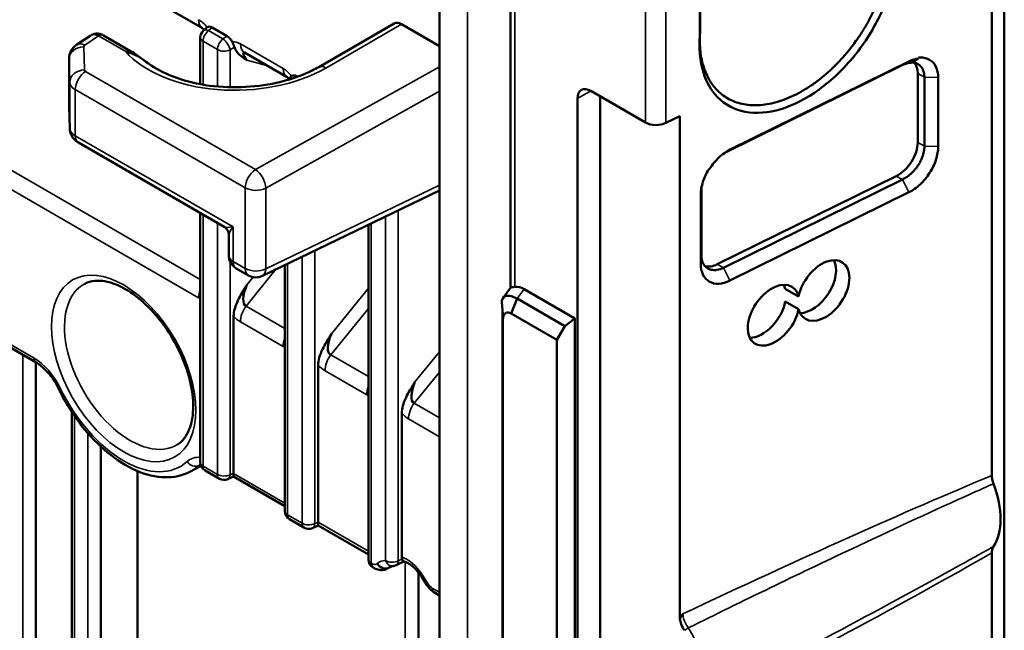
# Model space of a CAD drawing. Header units: millimetres. Extents: x 0 to 4638, y -120 to 1188.
# Tile 244 of 256: x 1533 to 1568, y 384 to 406. Entities that reach past the tile are written whole.
import ezdxf

# ---------------------------------------------------------------- set-up
doc = ezdxf.new("R2010")
doc.units = ezdxf.units.MM
doc.header["$LTSCALE"] = 2
doc.layers.add('Sichtbar (ISO)', color=7, linetype='Continuous', lineweight=50)
doc.layers.add('Sichtbar schmal (ISO)', color=7, linetype='Continuous', lineweight=35)

msp = doc.modelspace()

# ---------------------------------------------------------------- linework, layer by layer
at = {"layer": 'Sichtbar (ISO)'}
for p, q in [((1567.8439, 430.5291), (1567.8439, 389.8246)), ((1568.2856, 430.7395), (1568.2856, 345.2467)), ((1550.7479, 411.9844), (1550.7479, 396.4798)), ((1557.4708, 405.4158), (1557.4708, 409.7063)), ((1557.4815, 409.863), (1557.4815, 405.5637)), ((1539.8072, 405.6959), (1535.356, 408.2658)), ((1548.222, 406.3008), (1548.222, 378.5861)), ((1539.8375, 405.6162), (1539.9612, 405.7288)), ((1540.1445, 405.7266), (1540.679, 405.418)), ((1543.9326, 404.3202), (1546.6111, 405.8666)), ((1546.8783, 405.8402), (1548.222, 405.0644)), ((1535.3439, 405.1156), (1535.8372, 405.4416)), ((1537.2522, 404.8894), (1536.291, 405.4444)), ((1539.7287, 405.3698), (1539.7287, 403.7117)), ((1542.8109, 403.9617), (1541.2925, 404.8384)), ((1565.2363, 404.6502), (1565.2363, 404.6272)), ((1535.0688, 404.6156), (1535.0688, 402.9211)), ((1564.6835, 404.3968), (1558.3543, 401.2759)), ((1558.5437, 401.3883), (1564.9, 404.5227)), ((1542.8412, 403.882), (1542.9649, 403.9946)), ((1543.1482, 403.9924), (1543.1778, 403.9753)), ((1565.2099, 404.093), (1565.2099, 401.6435)), ((1565.447, 401.5066), (1565.447, 403.956)), ((1565.9362, 401.4955), (1565.9362, 403.9449)), ((1555.5454, 402.3515), (1553.6013, 403.4739)), ((1553.9313, 365.5613), (1553.9313, 403.2834)), ((1535.0691, 402.9031), (1535.0931, 402.1341)), ((1553.1299, 365.0986), (1553.1299, 403.2018)), ((1556.7585, 402.5765), (1556.2689, 402.3351)), ((1556.7585, 402.5765), (1556.7585, 384.7276)), ((1540.5723, 398.6498), (1535.3986, 401.6369)), ((1557.8174, 400.7036), (1557.7869, 400.6886)), ((1564.4471, 400.4509), (1558.0908, 397.3165)), ((1558.3079, 397.1912), (1564.6642, 400.3255)), ((1541.9333, 396.9068), (1548.222, 399.9351)), ((1557.5043, 399.7871), (1557.5043, 397.3376)), ((1557.5251, 400.0185), (1557.5251, 397.6432)), ((1558.5421, 396.7385), (1564.8984, 399.8728)), ((1539.7287, 399.1369), (1539.7287, 390.2876)), ((1545.6987, 398.72), (1545.6987, 386.8408)), ((1540.739, 397.6354), (1540.739, 398.3612)), ((1542.7324, 397.2916), (1542.7324, 388.5534)), ((1528.1039, 397.1744), (1533.8931, 393.8321)), ((1541.0056, 397.1735), (1541.4352, 396.9255)), ((1550.7503, 396.483), (1550.4806, 396.1297)), ((1553.036, 395.3964), (1551.2351, 396.4361)), ((1560.9791, 396.1777), (1560.5062, 396.4507)), ((1550.773, 395.5722), (1550.9771, 396.0983)), ((1550.9771, 396.0983), (1552.6714, 395.1201)), ((1560.5062, 395.9921), (1560.9791, 395.7191)), ((1550.4652, 375.3852), (1550.4652, 395.6205)), ((1552.393, 394.6369), (1550.773, 395.5722)), ((1540.912, 389.9011), (1540.912, 395.4764)), ((1550.4789, 395.3611), (1550.4792, 395.3503)), ((1550.4792, 395.3503), (1550.4792, 374.9222)), ((1552.6714, 395.1201), (1553.036, 395.3964)), ((1553.036, 395.3964), (1553.036, 373.0124)), ((1552.6714, 395.1201), (1552.393, 394.6369)), ((1552.393, 373.4257), (1552.393, 394.6369)), ((1533.8907, 368.9403), (1533.8907, 393.8334)), ((1543.9157, 388.1669), (1543.9157, 393.7422)), ((1535.1602, 369.401), (1535.1602, 392.0804)), ((1546.882, 386.9303), (1546.882, 392.0296)), ((1536.2006, 370.2739), (1536.2006, 390.8402)), ((1537.4982, 370.6382), (1537.4982, 389.9762)), ((1539.3577, 389.9528), (1539.7543, 390.1596)), ((1539.8954, 389.9989), (1540.4062, 389.704)), ((1540.709, 389.6884), (1540.9125, 389.7794)), ((1540.9124, 389.7795), (1542.7324, 388.7287)), ((1542.8991, 388.2647), (1543.4099, 387.9698)), ((1543.7127, 387.9542), (1543.9162, 388.0452)), ((1543.9161, 388.0453), (1545.6987, 387.0161)), ((1567.8439, 387.069), (1567.8439, 345.9359)), ((1545.8885, 386.5388), (1545.8654, 386.5521)), ((1546.3709, 386.5127), (1546.5422, 386.6017)), ((1547.479, 386.3736), (1547.479, 304.1029)), ((1547.58, 386.2326), (1547.7831, 385.9186)), ((1548.0477, 385.6599), (1548.222, 385.5592))]:
    msp.add_line(p, q, dxfattribs=at)
for centre, radius, start, end in [((1540.0621, 405.3698), 0.3333, 132.33932, 180), ((1543.0657, 403.6356), 0.3333, 132.33932, 137.66773), ((1541.2723, 397.6354), 0.5333, 180, 240), ((1541.7019, 397.3873), 0.5333, 240, 295.71237), ((1540.0621, 390.2876), 0.3333, 180, 240), ((1540.5729, 389.9926), 0.3333, 240, 294.10257), ((1543.0657, 388.5534), 0.3333, 180, 240), ((1543.5766, 388.2585), 0.3333, 240, 294.10257), ((1546.0321, 386.8408), 0.3333, 180, 240), ((1546.5429, 386.935), 0.3333, 270.47476, 296.10456)]:
    msp.add_arc(centre, radius, start, end, dxfattribs=at)
for centre, major_axis, ratio, start_param, end_param in [((1540.1405, 406.2732), (-0.3333, -0.5774), 0.5773503, 0, 0.0000761), ((1540.1481, 405.4482), (-0.1667, 0.2953), 0.5686046, 5.5165103, 6.3742306), ((1546.8778, 405.4047), (0.2667, -0.4619), 0.5780539, 2.3555855, 3.1415927), ((1540.6754, 405.1437), (0.164, -0.291), 0.5860754, 1.5027585, 2.3604788), ((1557.2259, 257.7602), (-4.2429, -178.3182), 0.0326353, 3.7360716, 3.7375519), ((1541.6613, 404.3985), (0.3969, -0.4329), 0.1927592, 2.9091999, 4.1527275), ((1541.6258, 405.4157), (-0.3333, -0.5774), 0.5773503, 6.2831093, 6.2831853), ((1564.9538, 403.7206), (-0.7246, -0.7865), 0.6370805, 3.7809003, 4.1684306), ((1564.4471, 403.7169), (-0.5636, -0.8281), 0.6206996, 2.4021387, 2.9745617), ((1543.1442, 404.5391), (-0.3333, -0.5774), 0.5773503, 0, 0.0000761), ((1543.1518, 403.714), (-0.1667, 0.2953), 0.5686046, 5.5165103, 6.3742306), ((1553.6013, 402.9296), (-0.3333, 0.5774), 0.5773503, 5.4977871, 7.0685835), ((1535.7355, 402.9184), (-0.6667, 0.004), 0.5733041, 0.0034436, 0.0208969), ((1535.6021, 402.9198), (-0.5331, -0.0167), 0.8301334, 6.2576253, 6.2831853), ((1555.9225, 402.5692), (-0.5333, 0), 0.5773503, 0.7853982, 2.2776547), ((1564.4471, 401.2674), (-0.5636, -0.8281), 0.6206996, 0.8313423, 2.4021387), ((1541.2723, 398.8615), (-0.7187, -0.1904), 0.185675, 0.1845955, 0.1853468), ((1541.2723, 398.8615), (0.5243, 0.5272), 0.185675, 2.9562455, 2.9569977), ((1558.0908, 398.133), (-0.5636, -0.8281), 0.6206996, 0.2329552, 0.8313423), ((1561.8689, 396.3872), (0.6763, 0.9937), 0.6206996, 2.63839, 8.4490727), ((1561.3961, 396.6602), (0.6763, 0.9937), 0.6206996, 3.561494, 5.9551723), ((1541.6613, 396.5229), (-0.313, -0.6835), 0.3773763, 4.7899207, 6.3102392), ((1560.0892, 395.5096), (0.6763, 0.9937), 0.6206996, 5.7799826, 11.5906653), ((1559.6163, 395.7826), (0.6763, 0.9937), 0.6206996, 5.7799826, 5.9551723), ((1551.2474, 395.4862), (-0.4331, 1.0055), 0.5564134, 5.6419089, 6.1311414), ((1559.6163, 395.7826), (0.6763, 0.9937), 0.6206996, 3.561494, 5.30748), ((1544.665, 394.7887), (-0.313, -0.6835), 0.3773763, 4.7899207, 6.3102392), ((1547.6313, 393.0761), (-0.313, -0.6835), 0.3773763, 4.7899207, 6.3102392), ((1540.9318, 390.1532), (0.0193, 0.3738), 0.0239065, 2.3439871, 3.1293853), ((1540.6754, 390.0385), (0.1681, -0.2893), 0.5755909, 0.7488286, 0.7806935), ((1566.1407, 389.4302), (1.4204, -2.4602), 0.5773503, 0.2841003, 1.286696), ((1568.2149, 387.6883), (-1.0238, 1.7732), 0.5773503, 0.4235892, 0.4236087), ((1568.4034, 387.7972), (-1.0121, 1.753), 0.5773503, 0.4249252, 0.4249356), ((1543.9354, 388.419), (0.0193, 0.3738), 0.0239065, 2.3439871, 3.1293853), ((1543.6791, 388.3043), (0.1681, -0.2893), 0.5755909, 0.7488286, 0.7806935), ((1558.9277, 389.4026), (2.6754, -4.6339), 0.5773503, 0.7678584, 0.7678696), ((1559.2582, 389.5935), (-2.6958, 4.6693), 0.5773503, 3.9085536, 3.9085687), ((1558.7868, 389.3213), (-2.5667, 4.4456), 0.5773503, 3.8724183, 3.8724269)]:
    msp.add_ellipse(centre, major_axis=major_axis, ratio=ratio, start_param=start_param, end_param=end_param, dxfattribs=at)
for points, knots in [([(1564.1788, 409.9237), (1564.3322, 409.6271), (1564.4271, 409.2746), (1564.4949, 408.4964), (1564.4673, 408.0744), (1564.2713, 407.1053), (1564.0795, 406.5643), (1563.5463, 405.5085), (1563.2085, 405.0039), (1562.4289, 404.101), (1561.9967, 403.7137), (1561.0944, 403.1071), (1560.6329, 402.8939), (1559.7388, 402.6718), (1559.3161, 402.6654), (1558.5679, 402.8627), (1558.2497, 403.0639), (1557.8015, 403.5997), (1557.6515, 403.9012), (1557.4697, 404.6028), (1557.4396, 404.9953), (1557.4708, 405.4159)], [0, 0, 0, 0, 0.2243288, 0.2243288, 0.4491336, 0.4491336, 0.7178936, 0.7178936, 0.9890408, 0.9890408, 1.2598998, 1.2598998, 1.5310258, 1.5310258, 1.8024442, 1.8024442, 2.0730451, 2.0730451, 2.2971306, 2.2971306, 2.5207444, 2.5207444, 2.5207444, 2.5207444]), ([(1557.4705, 405.2681), (1557.4705, 405.1622), (1557.4748, 405.0585), (1557.4924, 404.8561), (1557.5055, 404.7575), (1557.5579, 404.4707), (1557.6098, 404.2918), (1557.7241, 404.0171), (1557.7771, 403.9137), (1557.9167, 403.6895), (1558.0084, 403.5745), (1558.1705, 403.4154), (1558.2331, 403.362), (1558.4427, 403.208), (1558.6019, 403.1256), (1558.861, 403.0382), (1558.9506, 403.0151), (1559.1358, 402.9813), (1559.2312, 402.9706), (1559.5249, 402.9574), (1559.7298, 402.9736), (1560.0463, 403.0353), (1560.1531, 403.062), (1560.3689, 403.1276), (1560.4777, 403.1665), (1560.8043, 403.3003), (1561.0225, 403.4125), (1561.3476, 403.6132), (1561.4556, 403.6856), (1561.7766, 403.9182), (1561.9855, 404.0931), (1562.2866, 404.3809), (1562.3846, 404.4808), (1562.6709, 404.7916), (1562.8509, 405.0131), (1563.1009, 405.362), (1563.1808, 405.4809), (1563.3327, 405.7228), (1563.4047, 405.8456), (1563.6084, 406.2185), (1563.7274, 406.4725), (1563.8778, 406.8561), (1563.9232, 406.984), (1564.0443, 407.3662), (1564.1054, 407.6189), (1564.2089, 408.2517), (1564.2219, 408.6205), (1564.1454, 409.3005), (1564.056, 409.6078), (1563.9203, 409.8713)], [-2.3524701, -2.3524701, -2.3524701, -2.3524701, -2.2940996, -2.2940996, -2.2357131, -2.2357131, -2.1191443, -2.1191443, -2.0413947, -2.0413947, -1.9380411, -1.9380411, -1.8788508, -1.8788508, -1.7501295, -1.7501295, -1.6856807, -1.6856807, -1.6211279, -1.6211279, -1.4919855, -1.4919855, -1.4274079, -1.4274079, -1.3627431, -1.3627431, -1.2341806, -1.2341806, -1.1695803, -1.1695803, -1.0402574, -1.0402574, -0.9757605, -0.9757605, -0.8468586, -0.8468586, -0.7824226, -0.7824226, -0.718132, -0.718132, -0.5896873, -0.5896873, -0.5255875, -0.5255875, -0.397843, -0.397843, -0.1989386, -0.1989386, 0, 0, 0, 0]), ([(1539.8684, 405.6442), (1539.8583, 405.6546), (1539.8489, 405.6637), (1539.8307, 405.6796), (1539.8224, 405.6859), (1539.8124, 405.6928), (1539.8093, 405.6946), (1539.8072, 405.6959)], [0.032713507, 0.032713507, 0.032713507, 0.032713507, 0.040892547, 0.040892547, 0.050790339, 0.050790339, 0.057360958, 0.057360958, 0.057360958, 0.057360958]), ([(1535.8695, 405.4585), (1535.8986, 405.4742), (1535.9297, 405.4863), (1536.0044, 405.5055), (1536.0497, 405.5094), (1536.1392, 405.5031), (1536.1843, 405.4925), (1536.2487, 405.4669), (1536.2703, 405.4564), (1536.291, 405.4444)], [0.005733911, 0.005733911, 0.005733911, 0.005733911, 0.020961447, 0.020961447, 0.041553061, 0.041553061, 0.062645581, 0.062645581, 0.073755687, 0.073755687, 0.073755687, 0.073755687]), ([(1557.4794, 405.5343), (1557.4768, 405.4958), (1557.4747, 405.4569), (1557.4721, 405.386), (1557.4712, 405.3542), (1557.4707, 405.3124), (1557.4706, 405.3027), (1557.4705, 405.2885), (1557.4705, 405.284), (1557.4705, 405.2757), (1557.4705, 405.2719), (1557.4705, 405.2681)], [-0.049947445, -0.049947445, -0.049947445, -0.049947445, -0.027829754, -0.027829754, -0.010013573, -0.010013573, -0.004616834, -0.004616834, -0.002154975, -0.002154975, -0.000054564, -0.000054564, -0.000054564, -0.000054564]), ([(1535.0688, 404.6156), (1535.0688, 404.678), (1535.0792, 404.741), (1535.1186, 404.8587), (1535.148, 404.9148), (1535.2224, 405.016), (1535.269, 405.062), (1535.3284, 405.1051), (1535.3361, 405.1104), (1535.3439, 405.1156)], [0.000022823, 0.000022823, 0.000022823, 0.000022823, 0.028222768, 0.028222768, 0.056255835, 0.056255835, 0.085286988, 0.085286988, 0.089528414, 0.089528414, 0.089528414, 0.089528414]), ([(1540.94, 405.03), (1540.9317, 405.0567), (1540.9195, 405.0865), (1540.8908, 405.1509), (1540.8747, 405.1846), (1540.8563, 405.221)], [0.000317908, 0.000317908, 0.000317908, 0.000317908, 0.0178939, 0.0178939, 0.035128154, 0.035128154, 0.035128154, 0.035128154]), ([(1541.3799, 404.5634), (1541.3796, 404.5633), (1541.3796, 404.5633), (1541.3793, 404.5636), (1541.3787, 404.5641), (1541.3753, 404.5666), (1541.374, 404.5675), (1541.3709, 404.5696), (1541.3686, 404.5712), (1541.3621, 404.5758), (1541.3576, 404.5789), (1541.27, 404.6399), (1541.1914, 404.6927), (1541.0826, 404.7909), (1541.0448, 404.8317), (1540.9823, 404.9239), (1540.9575, 404.9738), (1540.94, 405.03)], [0.000087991, 0.000087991, 0.000087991, 0.000087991, 0.00011523, 0.00011523, 0.000297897, 0.000297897, 0.000375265, 0.000375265, 0.000536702, 0.000536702, 0.000872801, 0.000872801, 0.00714642, 0.00714642, 0.010962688, 0.010962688, 0.0145482, 0.0145482, 0.0145482, 0.0145482]), ([(1537.0777, 404.8678), (1537.2232, 404.8347), (1537.369, 404.7761), (1537.505, 404.7017), (1537.6067, 404.6461), (1537.7044, 404.5808), (1537.7968, 404.5083)], [0, 0, 0, 0, 0.31017025, 0.31017025, 0.31017025, 0.54280908, 0.54280908, 0.54280908, 0.54280908]), ([(1565.9362, 403.9449), (1565.9363, 404.0904), (1565.9092, 404.2224), (1565.8052, 404.4399), (1565.7283, 404.5251), (1565.5362, 404.6361), (1565.4211, 404.6616), (1565.276, 404.6544), (1565.2563, 404.6527), (1565.2363, 404.6502)], [0, 0, 0, 0, 0.31690921, 0.31690921, 0.63381842, 0.63381842, 0.95072763, 0.95072763, 0.99999067, 0.99999067, 0.99999067, 0.99999067]), ([(1537.798, 404.5098), (1538.0248, 404.3337), (1538.3107, 404.1701), (1538.9653, 403.8958), (1539.345, 403.7833), (1540.1531, 403.6326), (1540.5942, 403.5957), (1541.4497, 403.6075), (1541.875, 403.6518), (1542.6997, 403.8125), (1543.1079, 403.9352), (1543.6317, 404.1591), (1543.7886, 404.237), (1543.9326, 404.3202)], [0, 0, 0, 0, 0.1847406, 0.1847406, 0.3759259, 0.3759259, 0.5721676, 0.5721676, 0.761094, 0.761094, 0.9604227, 0.9604227, 1.0528337, 1.0528337, 1.0528337, 1.0528337]), ([(1564.964, 404.4736), (1564.9193, 404.4707), (1564.8731, 404.4627), (1564.779, 404.4369), (1564.7313, 404.4192), (1564.6835, 404.3968)], [-0.055404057, -0.055404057, -0.055404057, -0.055404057, -0.027675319, -0.027675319, 0, 0, 0, 0]), ([(1565.447, 403.956), (1565.447, 404.0413), (1565.4343, 404.1199), (1565.384, 404.2588), (1565.347, 404.3179), (1565.2771, 404.3864), (1565.2527, 404.4054), (1565.187, 404.4456), (1565.1432, 404.463), (1565.071, 404.4792), (1565.0452, 404.4829), (1565.0187, 404.4846)], [0, 0, 0, 0, 0.04697497, 0.04697497, 0.09396852, 0.09396852, 0.11572366, 0.11572366, 0.14840602, 0.14840602, 0.16561229, 0.16561229, 0.16561229, 0.16561229]), ([(1565.2363, 404.6272), (1565.198, 404.6026), (1565.1592, 404.5774), (1565.0883, 404.5303), (1565.0551, 404.5079), (1565.0226, 404.4853)], [0, 0, 0, 0, 0.035449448, 0.035449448, 0.066173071, 0.066173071, 0.066173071, 0.066173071]), ([(1542.872, 403.9101), (1542.862, 403.9205), (1542.8525, 403.9295), (1542.8344, 403.9454), (1542.8261, 403.9517), (1542.8161, 403.9586), (1542.813, 403.9605), (1542.8109, 403.9617)], [0.032713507, 0.032713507, 0.032713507, 0.032713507, 0.040892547, 0.040892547, 0.050790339, 0.050790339, 0.057360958, 0.057360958, 0.057360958, 0.057360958]), ([(1535.3986, 401.6369), (1535.3376, 401.672), (1535.2818, 401.7178), (1535.1921, 401.8221), (1535.1562, 401.8814), (1535.1085, 402.0045), (1535.0952, 402.0695), (1535.0931, 402.1341)], [0, 0, 0, 0, 0.031927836, 0.031927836, 0.062507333, 0.062507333, 0.091714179, 0.091714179, 0.091714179, 0.091714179]), ([(1564.6642, 400.3255), (1564.722, 400.3525), (1564.7797, 400.386), (1564.8926, 400.465), (1564.9474, 400.5103), (1565.0345, 400.594), (1565.0681, 400.6295), (1565.1424, 400.716), (1565.1817, 400.7681), (1565.2537, 400.8767), (1565.2861, 400.9328), (1565.3359, 401.0335), (1565.355, 401.0774), (1565.3962, 401.1875), (1565.4152, 401.2535), (1565.4406, 401.3831), (1565.447, 401.4462), (1565.447, 401.5066)], [0, 0, 0, 0, 0.03343323, 0.03343323, 0.06685567, 0.06685567, 0.08910888, 0.08910888, 0.11846291, 0.11846291, 0.14778355, 0.14778355, 0.16997225, 0.16997225, 0.20323565, 0.20323565, 0.23647995, 0.23647995, 0.23647995, 0.23647995]), ([(1564.8984, 399.8728), (1565.0342, 399.9397), (1565.17, 400.0356), (1565.4211, 400.2707), (1565.5362, 400.4098), (1565.7283, 400.7102), (1565.8052, 400.8714), (1565.9092, 401.1914), (1565.9363, 401.3501), (1565.9362, 401.4955)], [0, 0, 0, 0, 0.25, 0.25, 0.5, 0.5, 0.75, 0.75, 1, 1, 1, 1]), ([(1557.8174, 400.7036), (1557.9119, 400.8535), (1558.0257, 400.9921), (1558.274, 401.2263), (1558.4089, 401.3219), (1558.5437, 401.3883)], [0.00000136, 0.00000136, 0.00000136, 0.00000136, 0.0797914, 0.0797914, 0.15975232, 0.15975232, 0.15975232, 0.15975232]), ([(1557.7869, 400.6886), (1557.7008, 400.5482), (1557.6314, 400.3992), (1557.5313, 400.0912), (1557.5042, 399.9325), (1557.5043, 399.7871)], [0, 0, 0, 0, 0.4805134, 0.4805134, 1, 1, 1, 1]), ([(1540.739, 398.3621), (1540.7389, 398.3841), (1540.7366, 398.4062), (1540.7249, 398.4636), (1540.7115, 398.4986), (1540.6819, 398.549), (1540.6688, 398.5668), (1540.6308, 398.6094), (1540.6029, 398.6322), (1540.5724, 398.6498)], [0.000118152, 0.000118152, 0.000118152, 0.000118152, 0.010030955, 0.010030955, 0.026465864, 0.026465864, 0.036312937, 0.036312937, 0.05215057, 0.05215057, 0.05215057, 0.05215057]), ([(1557.5251, 397.6432), (1557.525, 397.5828), (1557.5315, 397.5256), (1557.557, 397.4196), (1557.5759, 397.3713), (1557.6173, 397.2996), (1557.6364, 397.2735), (1557.6862, 397.2192), (1557.7185, 397.1933), (1557.7903, 397.1518), (1557.8296, 397.1364), (1557.936, 397.1115), (1558.0061, 397.1095), (1558.1539, 397.1314), (1558.2306, 397.1553), (1558.3079, 397.1912)], [0, 0, 0, 0, 0.03327214, 0.03327214, 0.06656144, 0.06656144, 0.08874573, 0.08874573, 0.11798756, 0.11798756, 0.1472595, 0.1472595, 0.19182756, 0.19182756, 0.23642659, 0.23642659, 0.23642659, 0.23642659]), ([(1557.5043, 397.3376), (1557.5042, 397.1922), (1557.5313, 397.0602), (1557.6353, 396.8427), (1557.7122, 396.7575), (1557.9043, 396.6465), (1558.0194, 396.621), (1558.2704, 396.6334), (1558.4062, 396.6714), (1558.5421, 396.7385)], [0, 0, 0, 0, 0.25, 0.25, 0.5, 0.5, 0.75, 0.75, 1, 1, 1, 1]), ([(1538.9228, 390.924), (1539.0956, 391.0338), (1539.2384, 391.2083), (1539.4153, 391.655), (1539.4638, 391.8963), (1539.483, 392.4325), (1539.4569, 392.7241), (1539.3314, 393.3361), (1539.2314, 393.6565), (1538.9652, 394.2921), (1538.7985, 394.6073), (1538.4156, 395.1972), (1538.1994, 395.4717), (1537.7428, 395.9501), (1537.5027, 396.1542), (1537.028, 396.4725), (1536.7936, 396.5873), (1536.3565, 396.7252), (1536.1552, 396.7474), (1535.8495, 396.7175), (1535.7332, 396.6829), (1535.6292, 396.6287)], [5.5224824, 5.5224824, 5.5224824, 5.5224824, 5.9268265, 5.9268265, 6.2427744, 6.2427744, 6.5456799, 6.5456799, 6.850944, 6.850944, 7.1587526, 7.1587526, 7.4670333, 7.4670333, 7.7735381, 7.7735381, 8.076961, 8.076961, 8.3831403, 8.3831403, 8.6146846, 8.6146846, 8.6146846, 8.6146846]), ([(1540.912, 395.4756), (1540.912, 395.5608), (1540.9265, 395.6503), (1540.9798, 395.8405), (1541.0193, 395.9387), (1541.1087, 396.1245), (1541.1568, 396.2114), (1541.2708, 396.4079), (1541.3583, 396.5516), (1541.3788, 396.586), (1541.3793, 396.587), (1541.3796, 396.5876), (1541.3796, 396.5876), (1541.3799, 396.5877)], [0, 0, 0, 0, 0.04611054, 0.04611054, 0.09555667, 0.09555667, 0.13957883, 0.13957883, 0.19801744, 0.19801744, 0.20411493, 0.20411493, 0.20497917, 0.20497917, 0.20497917, 0.20497917]), ([(1550.9041, 396.5167), (1550.8582, 396.5103), (1550.8195, 396.5054), (1550.7693, 396.4952), (1550.7556, 396.4896), (1550.7504, 396.483)], [0.494021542, 0.494021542, 0.494021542, 0.494021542, 0.528099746, 0.528099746, 0.559103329, 0.559103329, 0.559103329, 0.559103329]), ([(1550.4389, 395.9384), (1550.4261, 396.081), (1550.4873, 396.162), (1550.574, 396.1884), (1550.6835, 396.2217), (1550.8368, 396.1756), (1550.9771, 396.0983)], [0.10394273, 0.10394273, 0.10394273, 0.10394273, 0.5, 0.5, 0.5, 1, 1, 1, 1]), ([(1543.9157, 393.7414), (1543.9157, 393.8267), (1543.9302, 393.9161), (1543.9835, 394.1064), (1544.023, 394.2045), (1544.1124, 394.3903), (1544.1605, 394.4772), (1544.2745, 394.6738), (1544.362, 394.8174), (1544.3825, 394.8519), (1544.383, 394.8528), (1544.3833, 394.8534), (1544.3833, 394.8535), (1544.3836, 394.8535)], [0, 0, 0, 0, 0.04611054, 0.04611054, 0.09555667, 0.09555667, 0.13957883, 0.13957883, 0.19801744, 0.19801744, 0.20411494, 0.20411494, 0.20497917, 0.20497917, 0.20497917, 0.20497917]), ([(1534.6921, 392.908), (1534.631, 393.0349), (1534.5569, 393.1599), (1534.3939, 393.3887), (1534.303, 393.4953), (1534.1159, 393.6782), (1534.0169, 393.7564), (1533.9132, 393.8203), (1533.9031, 393.8263), (1533.8931, 393.8321)], [0, 0, 0, 0, 0.06380436, 0.06380436, 0.12786137, 0.12786137, 0.19265492, 0.19265492, 0.19967736, 0.19967736, 0.19967736, 0.19967736]), ([(1546.882, 392.0288), (1546.882, 392.1141), (1546.8965, 392.2035), (1546.9498, 392.3937), (1546.9893, 392.4919), (1547.0787, 392.6777), (1547.1268, 392.7646), (1547.2408, 392.9612), (1547.3283, 393.1048), (1547.3488, 393.1393), (1547.3494, 393.1402), (1547.3496, 393.1408), (1547.3496, 393.1409), (1547.3499, 393.1409)], [0, 0, 0, 0, 0.04611054, 0.04611054, 0.09555667, 0.09555667, 0.13957883, 0.13957883, 0.19801746, 0.19801746, 0.20411495, 0.20411495, 0.20497919, 0.20497919, 0.20497919, 0.20497919]), ([(1534.6921, 392.908), (1534.8925, 392.4924), (1535.1355, 392.0912), (1535.6838, 391.3564), (1535.9889, 391.0231), (1536.6354, 390.4565), (1536.9768, 390.2238), (1537.6666, 389.8885), (1538.0155, 389.7854), (1538.6716, 389.7366), (1538.9809, 389.783), (1539.2909, 389.9193), (1539.3246, 389.9355), (1539.3577, 389.9528)], [3.7984909, 3.7984909, 3.7984909, 3.7984909, 4.1286183, 4.1286183, 4.4589725, 4.4589725, 4.7912797, 4.7912797, 5.1231881, 5.1231881, 5.4344439, 5.4344439, 5.4730919, 5.4730919, 5.4730919, 5.4730919]), ([(1567.8439, 389.8246), (1567.8439, 389.7789), (1567.8489, 389.7304), (1567.8686, 389.6303), (1567.8832, 389.579), (1567.9023, 389.5278)], [0, 0, 0, 0, 0.025229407, 0.025229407, 0.050489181, 0.050489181, 0.050489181, 0.050489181]), ([(1567.9023, 387.2984), (1567.8832, 387.2692), (1567.8686, 387.2349), (1567.8489, 387.1575), (1567.8439, 387.1148), (1567.8439, 387.069)], [0.000000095, 0.000000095, 0.000000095, 0.000000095, 0.025261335, 0.025261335, 0.050491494, 0.050491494, 0.050491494, 0.050491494]), ([(1546.9495, 386.7691), (1546.9488, 386.7693), (1546.9482, 386.7695), (1546.9385, 386.7725), (1546.9292, 386.7803), (1546.911, 386.8085), (1546.9022, 386.828), (1546.8934, 386.8543)], [-0.037483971, -0.037483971, -0.037483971, -0.037483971, -0.036071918, -0.036071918, -0.017565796, -0.017565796, 0, 0, 0, 0]), ([(1546.3716, 386.5132), (1546.3268, 386.4899), (1546.2775, 386.4744), (1546.178, 386.4601), (1546.1267, 386.4612), (1546.0228, 386.4787), (1545.9694, 386.4969), (1545.9091, 386.5273), (1545.8987, 386.5329), (1545.8885, 386.5388)], [0, 0, 0, 0, 0.024055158, 0.024055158, 0.048251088, 0.048251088, 0.07488528, 0.07488528, 0.080483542, 0.080483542, 0.080483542, 0.080483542]), ([(1546.5457, 386.6017), (1546.5393, 386.6017), (1546.5335, 386.6014), (1546.5228, 386.6003), (1546.5179, 386.5996), (1546.5089, 386.5979), (1546.5049, 386.5969), (1546.4974, 386.5948), (1546.494, 386.5936), (1546.4876, 386.591), (1546.4846, 386.5897), (1546.4818, 386.5882)], [2.04016837, 2.04016837, 2.04016837, 2.04016837, 2.09843455, 2.09843455, 2.15670073, 2.15670073, 2.21496691, 2.21496691, 2.27323309, 2.27323309, 2.33149927, 2.33149927, 2.33149927, 2.33149927]), ([(1547.58, 386.2326), (1547.5415, 386.2921), (1547.4999, 386.3489), (1547.4129, 386.4539), (1547.3675, 386.5022), (1547.2759, 386.588), (1547.2297, 386.6254), (1547.1401, 386.6877), (1547.0967, 386.7126), (1547.0169, 386.7499), (1546.9805, 386.7621), (1546.9495, 386.7691)], [0.87266463, 0.87266463, 0.87266463, 0.87266463, 1.07121665, 1.07121665, 1.26976867, 1.26976867, 1.4683207, 1.4683207, 1.66687272, 1.66687272, 1.86542475, 1.86542475, 1.86542475, 1.86542475]), ([(1548.0477, 385.6599), (1547.9862, 385.6954), (1547.9292, 385.7421), (1547.8438, 385.8332), (1547.8115, 385.8747), (1547.7831, 385.9186)], [0, 0, 0, 0, 0.033722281, 0.033722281, 0.057258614, 0.057258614, 0.057258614, 0.057258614]), ([(1556.7587, 384.7274), (1556.766, 384.7396), (1556.7734, 384.7516), (1556.7808, 384.7637), (1556.8097, 384.8108), (1556.8391, 384.8576), (1556.8688, 384.9042), (1556.8696, 384.9054), (1556.8704, 384.9066), (1556.8711, 384.9077)], [0.00072272, 0.00072272, 0.00072272, 0.00072272, 0.20069126, 0.20069126, 0.20069126, 0.98000917, 0.98000917, 0.98000917, 0.99999974, 0.99999974, 0.99999974, 0.99999974]), ([(1556.7587, 384.7274), (1556.7698, 384.6649), (1556.7883, 384.6001), (1556.8415, 384.4629), (1556.8779, 384.391), (1556.921, 384.3238)], [0.000011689, 0.000011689, 0.000011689, 0.000011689, 0.031795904, 0.031795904, 0.067773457, 0.067773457, 0.067773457, 0.067773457])]:
    msp.add_open_spline(points, degree=3, knots=knots, dxfattribs=at)
for points in [[(1539.9672, 405.7344), (1539.9654, 405.7328), (1539.9636, 405.7313), (1539.9619, 405.7297)], [(1537.2522, 404.8894), (1537.4306, 404.7872), (1537.6023, 404.6623), (1537.7706, 404.5321)], [(1541.2924, 404.8384), (1541.2904, 404.8395), (1541.2895, 404.84), (1541.2895, 404.84)], [(1565.0226, 404.4853), (1565.0029, 404.4816), (1564.9834, 404.4777), (1564.964, 404.4736)], [(1542.9709, 404.0002), (1542.9691, 403.9986), (1542.9673, 403.9971), (1542.9656, 403.9955)], [(1550.4789, 395.3611), (1550.4732, 395.5494), (1550.4561, 395.7448), (1550.4391, 395.9387)], [(1550.773, 395.5722), (1550.6161, 395.668), (1550.4752, 395.5643), (1550.4792, 395.3503)], [(1546.8934, 386.8543), (1546.8863, 386.8773), (1546.882, 386.9045), (1546.882, 386.9303)], [(1546.9582, 386.7671), (1546.8687, 386.7234), (1546.7791, 386.6796), (1546.6896, 386.6357)]]:
    msp.add_open_spline(points, degree=3, dxfattribs=at)
at = {"layer": 'Sichtbar schmal (ISO)'}
for p, q in [((1550.9041, 411.7667), (1550.9041, 396.5167)), ((1555.5454, 402.3515), (1555.5454, 409.087)), ((1556.2689, 409.0706), (1556.2689, 402.3351)), ((1549.222, 377.2805), (1549.222, 406.4517)), ((1540.1445, 405.7266), (1540.0211, 405.6142)), ((1546.8783, 405.8402), (1544.1861, 404.2859)), ((1536.1161, 405.423), (1535.6248, 405.0982)), ((1536.1161, 405.423), (1537.0777, 404.8678)), ((1540.0211, 405.6142), (1540.532, 405.3192)), ((1540.532, 405.3192), (1540.679, 405.418)), ((1535.589, 405.0418), (1535.6131, 404.2181)), ((1539.8264, 403.6941), (1539.8264, 405.2337)), ((1540.3372, 404.9388), (1539.8264, 405.2337)), ((1540.94, 405.03), (1540.7872, 404.9274)), ((1541.1544, 405.1435), (1542.6728, 404.2669)), ((1540.3372, 404.9388), (1540.3372, 403.6274)), ((1540.7872, 403.6026), (1540.7872, 404.9274)), ((1535.0689, 404.6088), (1535.0689, 402.9144)), ((1535.093, 403.7851), (1535.0689, 404.6088)), ((1542.0855, 404.3805), (1541.3797, 404.5633)), ((1541.6887, 400.6787), (1548.222, 404.3253)), ((1564.9, 404.5227), (1564.6835, 404.3968)), ((1535.6521, 404.164), (1541.6887, 400.6787)), ((1543.1482, 403.9924), (1543.0993, 403.9478)), ((1565.2099, 404.093), (1565.447, 403.956)), ((1565.447, 403.956), (1565.9362, 403.9449)), ((1535.093, 402.1454), (1535.093, 403.7851)), ((1528.4728, 403.2741), (1539.7287, 396.7756)), ((1541.3248, 400.0334), (1535.2881, 403.5186)), ((1535.2881, 403.5186), (1535.2881, 401.881)), ((1548.222, 403.4624), (1542.0588, 400.0223)), ((1553.6013, 403.4739), (1553.1299, 403.2018)), ((1535.0689, 402.9144), (1535.093, 402.1454)), ((1539.6691, 396.132), (1528.2718, 402.7122)), ((1535.2881, 401.881), (1540.8952, 398.6438)), ((1565.447, 401.5066), (1565.2099, 401.6435)), ((1565.447, 401.5066), (1565.9362, 401.4955)), ((1558.5437, 401.3883), (1558.3777, 401.2919)), ((1564.4471, 400.4509), (1564.6642, 400.3255)), ((1542.0588, 397.1585), (1548.222, 400.1263)), ((1564.6642, 400.3255), (1564.8984, 399.8728)), ((1541.3248, 397.1696), (1541.3248, 400.0334)), ((1542.0588, 400.0223), (1542.0588, 397.1585)), ((1557.5043, 399.7871), (1557.516, 399.9591)), ((1539.8264, 390.1515), (1539.8264, 399.0805)), ((1546.7572, 386.7876), (1546.7572, 399.2297)), ((1540.3372, 398.7856), (1540.3372, 389.8566)), ((1545.7964, 386.7047), (1545.7964, 398.767)), ((1546.3072, 399.013), (1546.3072, 386.799)), ((1540.8952, 398.6438), (1540.8952, 397.4177)), ((1543.7909, 388.111), (1543.7909, 397.8013)), ((1557.5043, 397.3376), (1557.5251, 397.6432)), ((1528.0295, 397.3302), (1533.824, 393.9847)), ((1540.7872, 389.8452), (1540.7872, 397.4138)), ((1540.8952, 397.4177), (1541.3248, 397.1696)), ((1542.83, 388.4173), (1542.83, 397.3386)), ((1543.3409, 397.5846), (1543.3409, 388.1224)), ((1558.3079, 397.1912), (1558.0908, 397.3165)), ((1542.4167, 397.1396), (1541.3554, 395.8364)), ((1558.3079, 397.1912), (1558.5421, 396.7385)), ((1541.3797, 396.5877), (1541.604, 396.8631)), ((1544.3834, 394.8535), (1545.6987, 396.4686)), ((1551.2351, 396.4361), (1550.9771, 396.0983)), ((1541.3554, 395.8364), (1542.7324, 395.0414)), ((1545.6987, 395.7472), (1544.3591, 394.1022)), ((1542.6728, 394.3978), (1541.1544, 395.2744)), ((1547.3498, 393.1409), (1548.222, 394.212)), ((1533.4193, 368.2832), (1533.4193, 394.1056)), ((1544.3591, 394.1022), (1545.6987, 393.3288)), ((1545.6391, 392.6852), (1544.1581, 393.5403)), ((1548.222, 393.4906), (1547.3254, 392.3896)), ((1547.3254, 392.3896), (1548.222, 391.872)), ((1535.2578, 391.9353), (1535.2578, 369.3447)), ((1548.222, 391.1939), (1547.1244, 391.8277)), ((1535.7292, 369.6168), (1535.7292, 391.3271)), ((1539.8264, 390.1515), (1540.3372, 389.8566)), ((1540.7872, 389.8452), (1540.912, 389.9011)), ((1540.9119, 389.8925), (1542.7324, 388.8414)), ((1542.83, 388.4173), (1543.3409, 388.1224)), ((1543.7909, 388.111), (1543.9157, 388.1669)), ((1543.9156, 388.1583), (1545.6987, 387.1288)), ((1545.8194, 386.6914), (1545.7964, 386.7047)), ((1545.9999, 386.6844), (1546.0223, 386.7023)), ((1546.4078, 386.5367), (1546.532, 386.6012)), ((1546.4302, 386.5546), (1546.4078, 386.5367)), ((1546.5157, 386.5992), (1546.4302, 386.5546)), ((1547.0076, 386.7518), (1547.0076, 304.375)), ((1547.6242, 386.2775), (1547.8273, 385.9635)), ((1547.9787, 385.8125), (1548.222, 385.672))]:
    msp.add_line(p, q, dxfattribs=at)
for centre, major_axis, ratio, start_param, end_param in [((1539.6336, 405.0248), (-0.3734, 1.036), 0.5826719, 5.2399677, 5.6791911), ((1540.1405, 406.2732), (-0.3333, -0.5774), 0.5773503, 5.4977871, 6.2831853), ((1536.1245, 404.9922), (-0.284, 0.4516), 0.5769771, 5.4766119, 6.2962652), ((1536.1243, 405.1557), (0.1667, 0.2887), 0.5773503, 0, 0.8203047), ((1540.0621, 405.3698), (-0.3333, 0), 0.5773503, 0, 0.7853982), ((1540.0621, 405.3698), (0.1667, 0.2887), 0.5773503, 0.9599311, 2.3561945), ((1540.0621, 405.3698), (-0.2245, 0.2464), 0.5161551, 5.3870841, 6.2831853), ((1535.6021, 404.6142), (-0.5331, -0.0156), 0.8021309, 4.7136308, 6.2593199), ((1535.6379, 404.6706), (-0.2941, 0.4449), 0.5766475, 5.463532, 6.2831953), ((1535.7223, 405.0459), (0.1333, 0.0042), 0.5971344, 2.3723859, 3.1403307), ((1540.5729, 405.0748), (0.1667, 0.2887), 0.5773503, 0.9599311, 2.3561945), ((1540.5729, 405.0748), (-0.1859, 0.2767), 0.4170339, 3.9005583, 5.4562196), ((1541.1899, 404.1263), (-0.4233, 1.0732), 0.5308991, 5.6942322, 6.1334555), ((1541.6258, 405.4157), (-0.3333, -0.5774), 0.5773503, 5.4977871, 6.2831093), ((1537.0859, 404.6006), (0.1667, 0.2887), 0.5773503, 0.0018976, 0.8203047), ((1541.0944, 406.2046), (4.5325, 0.1421), 0.5971344, 3.6049307, 5.4441653), ((1540.5729, 405.0748), (-0.3333, 0), 0.5773503, 0.7853982, 2.268928), ((1535.7355, 404.6183), (-0.6667, -0.0041), 0.5813683, 6.2800348, 6.2970975), ((1544.1993, 403.8583), (-0.2667, 0.4619), 0.5363736, 5.4971782, 6.2831853), ((1535.6262, 403.7905), (-0.5331, -0.0156), 0.8021309, 4.7136308, 6.2593199), ((1535.6652, 403.7364), (0.2667, 0.4619), 0.5773503, 0.8203047, 2.3561945), ((1535.7464, 404.2222), (-0.1333, -0.0042), 0.5971344, 6.2819234, 7.0498682), ((1542.6373, 403.2906), (-0.3734, 1.036), 0.5826719, 5.2399677, 5.6791911), ((1543.1442, 404.5391), (-0.3333, -0.5774), 0.5773503, 5.4977871, 6.2831853), ((1535.7595, 403.7946), (0.6667, 0.0041), 0.5813683, 3.1555048, 3.9234497), ((1543.0657, 403.6356), (-0.2245, 0.2464), 0.5161551, 5.6457985, 6.2831853), ((1535.7595, 402.1494), (0.6667, -0.004), 0.5733041, 3.1624895, 3.9304344), ((1535.6262, 402.1508), (-0.5331, -0.0167), 0.8301334, 6.2576253, 6.2831853), ((1535.6652, 402.0987), (-0.2667, -0.4619), 0.5773503, 5.4977871, 6.2831853), ((1541.7019, 400.2511), (0.2667, 0.4619), 0.5773503, 0.8203047, 2.3561945), ((1541.7019, 400.2511), (-0.2599, 0.4657), 0.5258893, 3.9359152, 5.504885), ((1541.7019, 400.2511), (-0.5333, 0), 0.5773503, 0.7853982, 2.3038346), ((1541.2723, 398.8615), (-0.7187, -0.1904), 0.185675, 0.1853468, 0.9699815), ((1541.2723, 398.8615), (0.5243, 0.5272), 0.185675, 2.1716112, 2.9562455), ((1541.2723, 397.6354), (-0.5333, 0), 0.5773503, 0, 0.7853982), ((1541.2723, 397.6354), (-0.2667, -0.4619), 0.5773503, 5.4977871, 6.2831853), ((1541.7019, 397.3873), (-0.5333, 0), 0.5773503, 0.7853982, 2.3038346), ((1541.7019, 397.3873), (-0.2667, -0.4619), 0.5773503, 5.4977871, 6.2831853), ((1541.7019, 397.3873), (0.2314, -0.4805), 0.5661326, 0, 0.827286), ((1537.2354, 393.7528), (-1.6473, 2.8532), 0.5773503, 6.2584901, 9.4494732), ((1540.1405, 396.4041), (0.3333, 0.5774), 0.5773503, 1.8478936, 2.3561945), ((1539.6336, 397.1492), (0.4233, -1.0732), 0.5308991, 5.6942322, 5.7785793), ((1541.6258, 395.5466), (0.3333, 0.5774), 0.5773503, 1.3962634, 2.3561945), ((1541.1899, 396.2507), (-0.3734, 1.036), 0.5826719, 2.1854169, 2.5375984), ((1543.1442, 394.6699), (0.3333, 0.5774), 0.5773503, 1.8478936, 2.3561945), ((1542.6373, 395.415), (0.4233, -1.0732), 0.5308991, 5.6942322, 5.7785793), ((1534.0597, 394.1207), (-0.1667, -0.2887), 0.5773503, 5.4977871, 6.2831853), ((1544.6295, 393.8124), (0.3333, 0.5774), 0.5773503, 1.3962634, 2.3561945), ((1544.1936, 394.5165), (-0.3734, 1.036), 0.5826719, 2.1854169, 2.5375984), ((1534.9924, 393.0528), (-0.3003, -0.1447), 0.1046312, 0, 0.6193878), ((1537.0079, 393.6215), (2.0102, -3.4817), 0.5773503, 4.5838891, 6.4116852), ((1546.1105, 392.9573), (0.3333, 0.5774), 0.5773503, 1.8478936, 2.3561945), ((1545.6036, 393.7024), (0.4233, -1.0732), 0.5308991, 5.6942322, 5.7785793), ((1547.5958, 392.0998), (0.3333, 0.5774), 0.5773503, 1.3962634, 2.3561945), ((1547.1599, 392.8039), (-0.3734, 1.036), 0.5826719, 2.1854169, 2.5375984), ((1539.4948, 390.4533), (0.2257, -0.2453), 0.8097648, 4.5331082, 6.0689979), ((1537.2354, 393.7528), (2.1767, -3.7702), 0.5773503, 6.2584901, 6.4116852), ((1540.0621, 390.2876), (-0.3333, 0), 0.5773503, 0, 0.7853982), ((1540.0621, 390.2876), (-0.1667, -0.2887), 0.5773503, 5.4977871, 6.2831853), ((1540.5729, 389.9926), (0.3333, 0), 0.5773503, 3.9269908, 5.4105207), ((1540.5729, 389.9926), (-0.1667, -0.2887), 0.5773503, 5.4977871, 6.2831853), ((1540.5729, 389.9926), (0.1361, -0.3043), 0.5445893, 0, 0.8416777), ((1549.5299, 379.4161), (25.8424, 12.8016), 0.0606775, 0.7535751, 1.2528368), ((1543.0657, 388.5534), (-0.3333, 0), 0.5773503, 0, 0.7853982), ((1543.0657, 388.5534), (-0.1667, -0.2887), 0.5773503, 5.4977871, 6.2831853), ((1543.5766, 388.2585), (0.3333, 0), 0.5773503, 3.9269908, 5.4105207), ((1543.5766, 388.2585), (-0.1667, -0.2887), 0.5773503, 5.4977871, 6.2831853), ((1543.5766, 388.2585), (0.1361, -0.3043), 0.5445893, 0, 0.8416777), ((1546.0321, 386.8408), (-0.3333, 0), 0.5773503, 0, 0.7853982), ((1546.718, 385.6266), (-0.6421, 1.1122), 0.5773503, 5.9671592, 6.3704518), ((1546.5429, 386.935), (0.0028, -0.3333), 0.776062, 5.1264988, 6.2831853), ((1546.5429, 386.935), (0.3333, 0), 0.5773503, 3.9269908, 5.4105207), ((1547.4712, 386.1984), (-10.9963, -5.3587), 0.0689073, 4.7313591, 4.7437646), ((1547.0479, 385.8172), (0.634, -1.0981), 0.5773503, 1.6580628, 2.5423067), ((1549.5299, 379.4161), (25.8424, 12.8016), 0.0606775, 4.9702505, 5.4695123), ((1546.0321, 386.8408), (-0.1667, -0.2887), 0.5773503, 5.4977871, 6.2831853), ((1545.8193, 386.9638), (0.1667, -0.2889), 0.5770222, 5.4985475, 6.370644), ((1546.0551, 386.8275), (-0.1667, -0.2887), 0.5773503, 5.4977871, 6.2831853), ((1546.2356, 386.8204), (0.208, -0.2604), 0.8133896, 4.5897507, 6.1256404), ((1546.258, 386.8384), (0.208, -0.2604), 0.8133896, 4.5897507, 6.1256404), ((1546.055, 387.0999), (0.3204, -0.5848), 0.5825338, 6.272293, 6.3831933), ((1546.9454, 385.758), (-0.4755, 0.8237), 0.5773503, 6.2584901, 6.3704518), ((1546.5429, 386.935), (0.1467, -0.2993), 0.5218264, 0, 0.823042), ((1547.8599, 386.4136), (-0.2799, -0.181), 0.0711624, 5.6659072, 6.2831853), ((1548.063, 386.0996), (-0.2799, -0.181), 0.0711624, 5.6659072, 6.2831853), ((1547.9788, 386.0847), (0.1666, -0.2888), 0.5776062, 4.8004062, 5.4980944), ((1548.2144, 385.9485), (-0.1667, -0.2887), 0.5773503, 5.4977871, 6.2831853), ((1556.7714, 384.1778), (-0.561, -0.3601), 0.0663324, 4.1302542, 4.4000403), ((1555.989, 383.5691), (1.1698, -2.0261), 0.5773503, 6.2584901, 7.9353115)]:
    msp.add_ellipse(centre, major_axis=major_axis, ratio=ratio, start_param=start_param, end_param=end_param, dxfattribs=at)
msp.add_ellipse((1537.0079, 393.6215), major_axis=(1.8139, -3.1417), ratio=0.5773503, dxfattribs=at)
for points in [[(1533.824, 393.9847), (1534.1832, 393.7773), (1534.5389, 393.3685), (1534.7567, 392.9167)], [(1539.2591, 390.3172), (1539.3806, 390.4291), (1539.5456, 390.4788), (1539.7292, 390.4643)], [(1539.7351, 390.2226), (1539.7131, 390.2086), (1539.6924, 390.1926), (1539.6731, 390.1748)], [(1539.7382, 390.2086), (1539.7165, 390.1973), (1539.6948, 390.186), (1539.6731, 390.1748)]]:
    msp.add_open_spline(points, degree=3, dxfattribs=at)
for points, knots in [([(1567.9023, 389.5278), (1567.5675, 389.3793), (1567.2326, 389.2294), (1566.8977, 389.0785), (1565.5579, 388.4747), (1564.218, 387.8537), (1562.8788, 387.2214), (1560.9379, 386.3051), (1558.9982, 385.3649), (1557.0599, 384.4068)], [0, 0, 0, 0, 0.09260942, 0.09260942, 0.09260942, 0.46308078, 0.46308078, 0.46308078, 1, 1, 1, 1]), ([(1558.813, 382.4055), (1559.8565, 382.95), (1560.9004, 383.4996), (1561.9446, 384.0548), (1563.4524, 384.8566), (1564.945, 385.6613), (1566.4632, 386.4984), (1566.9436, 386.7633), (1567.4249, 387.0307), (1567.9023, 387.2984)], [0.16183696, 0.16183696, 0.16183696, 0.16183696, 0.45075852, 0.45075852, 0.45075852, 0.86796189, 0.86796189, 0.86796189, 1, 1, 1, 1]), ([(1556.8711, 384.9077), (1556.8718, 384.8736), (1556.8756, 384.8377), (1556.8824, 384.8011), (1556.8944, 384.7362), (1556.9164, 384.6675), (1556.9464, 384.601), (1556.9765, 384.5342), (1557.0154, 384.4677), (1557.0599, 384.4068)], [0.00000007, 0.00000007, 0.00000007, 0.00000007, 0.21763725, 0.21763725, 0.21763725, 0.60815812, 0.60815812, 0.60815812, 1, 1, 1, 1])]:
    msp.add_open_spline(points, degree=3, knots=knots, dxfattribs=at)

doc.saveas('drawing.dxf')
